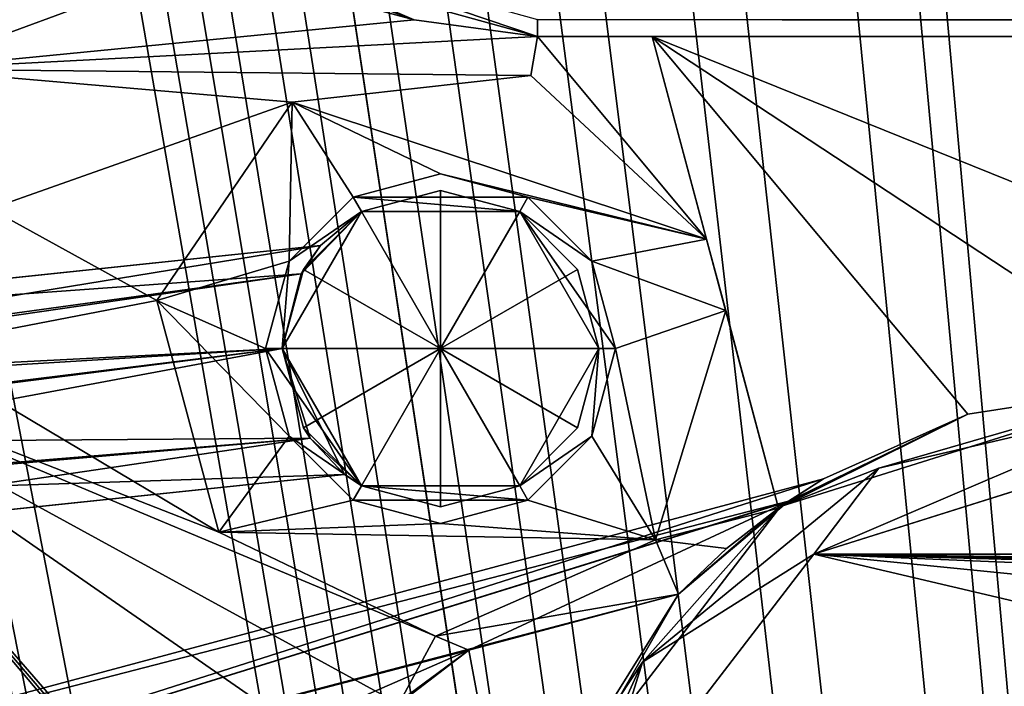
# Model space of a CAD drawing. Header units: inches. Extents: x -12.5 to 12.5, y -27.4 to 0.
# Tile 21 of 136: x -6.888 to -5.819, y -17.567 to -16.843. Entities that reach past the tile are written whole.
import ezdxf

# ---------------------------------------------------------------- set-up
doc = ezdxf.new("R2010")
doc.units = ezdxf.units.IN
doc.header["$LTSCALE"] = 52.148148
doc.header["$MEASUREMENT"] = 0
for name, color, linetype in [('1', 7, 'CONTINUOUS'), ('106', 7, 'CONTINUOUS'), ('109', 7, 'CONTINUOUS'), ('1164', 7, 'CONTINUOUS'), ('1165', 7, 'CONTINUOUS'), ('1175', 7, 'CONTINUOUS'), ('120', 7, 'CONTINUOUS'), ('123', 7, 'CONTINUOUS'), ('124', 7, 'CONTINUOUS'), ('128', 7, 'CONTINUOUS'), ('129', 7, 'CONTINUOUS'), ('19', 7, 'CONTINUOUS'), ('2', 7, 'CONTINUOUS'), ('223', 7, 'CONTINUOUS'), ('225', 7, 'CONTINUOUS'), ('236', 7, 'CONTINUOUS'), ('251', 7, 'CONTINUOUS'), ('255', 7, 'CONTINUOUS'), ('274', 7, 'CONTINUOUS'), ('275', 7, 'CONTINUOUS'), ('276', 7, 'CONTINUOUS'), ('277', 7, 'CONTINUOUS'), ('278', 7, 'CONTINUOUS'), ('279', 7, 'CONTINUOUS'), ('280', 7, 'CONTINUOUS'), ('281', 7, 'CONTINUOUS'), ('282', 7, 'CONTINUOUS'), ('283', 7, 'CONTINUOUS'), ('284', 7, 'CONTINUOUS'), ('285', 7, 'CONTINUOUS'), ('286', 7, 'CONTINUOUS'), ('6', 7, 'CONTINUOUS'), ('71', 7, 'CONTINUOUS'), ('84', 7, 'CONTINUOUS'), ('88', 7, 'CONTINUOUS'), ('9', 7, 'CONTINUOUS'), ('92', 7, 'CONTINUOUS')]:
    doc.layers.add(name, color=color, linetype=linetype)

msp = doc.modelspace()

# ---------------------------------------------------------------- linework, layer by layer
at = {"layer": '1', "linetype": 'Continuous'}
for points in [[(-4.9442, -27.303), (-10.025, -1.988), (-12.2412, -0.07), (-4.9442, -27.303)], [(-9.9625, -2.0963), (-10.025, -1.988), (-4.9442, -27.303), (-9.9625, -2.0963)], [(-9.8375, -2.0963), (-9.9625, -2.0963), (-4.9442, -27.303), (-9.8375, -2.0963)], [(-9.2875, -2.209), (-9.8375, -2.0963), (-4.9442, -27.303), (-9.2875, -2.209)], [(-9.1703, -2.4918), (-9.2875, -2.209), (-4.9442, -27.303), (-9.1703, -2.4918)], [(-8.8655, -3.784), (-9.1703, -2.4918), (-4.9442, -27.303), (-8.8655, -3.784)], [(-8.7483, -4.0668), (-8.8655, -3.784), (-4.9442, -27.303), (-8.7483, -4.0668)], [(-8.4435, -5.359), (-8.7483, -4.0668), (-4.9442, -27.303), (-8.4435, -5.359)], [(-8.3263, -5.6418), (-8.4435, -5.359), (-4.9442, -27.303), (-8.3263, -5.6418)], [(-8.0215, -6.934), (-8.3263, -5.6418), (-4.9442, -27.303), (-8.0215, -6.934)], [(-7.9043, -7.2168), (-8.0215, -6.934), (-4.9442, -27.303), (-7.9043, -7.2168)], [(-7.5995, -8.509), (-7.9043, -7.2168), (-4.9442, -27.303), (-7.5995, -8.509)], [(-7.4823, -8.7918), (-7.5995, -8.509), (-4.9442, -27.303), (-7.4823, -8.7918)], [(-7.1775, -10.084), (-7.4823, -8.7918), (-4.9442, -27.303), (-7.1775, -10.084)], [(-7.0603, -10.3668), (-7.1775, -10.084), (-4.9442, -27.303), (-7.0603, -10.3668)], [(-6.7555, -11.659), (-7.0603, -10.3668), (-4.9442, -27.303), (-6.7555, -11.659)], [(-6.6383, -11.9418), (-6.7555, -11.659), (-4.9442, -27.303), (-6.6383, -11.9418)], [(-6.3335, -13.234), (-6.6383, -11.9418), (-4.9442, -27.303), (-6.3335, -13.234)], [(-6.2163, -13.5168), (-6.3335, -13.234), (-4.9442, -27.303), (-6.2163, -13.5168)], [(-6.0625, -14.809), (-6.2163, -13.5168), (-4.9442, -27.303), (-6.0625, -14.809)], [(-5.9453, -15.0918), (-6.0625, -14.809), (-4.9442, -27.303), (-5.9453, -15.0918)], [(-5.6625, -15.209), (-5.9453, -15.0918), (-4.9442, -27.303), (-5.6625, -15.209)]]:
    msp.add_3dface(points, dxfattribs=at)
at = {"layer": '106', "color": 9, "linetype": 'Continuous', "true_color": 0xbfc4ba}
for points in [[(-11.9432, -1.1333, -3.07), (-5.1445, -26.5063, -3.07), (-12.1412, -1.1863, -3.07), (-11.9432, -1.1333, -3.07)], [(-12.1412, -1.1863, -3.07), (-5.1445, -26.5063, -3.07), (-5.3425, -26.5593, -3.07), (-12.1412, -1.1863, -3.07)]]:
    msp.add_3dface(points, dxfattribs=at)
at = {"layer": '109', "linetype": 'Continuous'}
for points in [[(-11.9432, -1.1333, -3.3), (-5.1445, -26.5063, -3.3), (-11.9432, -1.1333, -3.07), (-11.9432, -1.1333, -3.3)], [(-5.1445, -26.5063, -3.3), (-5.1445, -26.5063, -3.07), (-11.9432, -1.1333, -3.07), (-5.1445, -26.5063, -3.3)]]:
    msp.add_3dface(points, dxfattribs=at)
at = {"layer": '1164', "linetype": 'Continuous'}
for points in [[(6.3257, -16.861, -0.438), (-6.3257, -16.861, -0.438), (-6.3257, -16.8425, -0.3935), (6.3257, -16.861, -0.438)], [(6.3257, -16.861, -0.438), (-6.3257, -16.8425, -0.3935), (6.3257, -16.8425, -0.3935), (6.3257, -16.861, -0.438)]]:
    msp.add_3dface(points, dxfattribs=at)
at = {"layer": '1165', "linetype": 'Continuous'}
msp.add_3dface([(-6.3257, -16.861, -0.438), (-6.63, -16.7577, -0.438), (-6.3257, -16.8425, -0.3935), (-6.3257, -16.861, -0.438)], dxfattribs=at)
at = {"layer": '1175', "linetype": 'Continuous'}
for points in [[(-6.0616, -17.3716, -0.438), (-5.6314, -17.236, -0.438), (-5.955, -17.3299, -0.3935), (-6.0616, -17.3716, -0.438)], [(-5.6314, -17.236, -0.438), (-5.6314, -17.2545, -0.3935), (-5.955, -17.3299, -0.3935), (-5.6314, -17.236, -0.438)], [(-5.6314, -17.299, -0.375), (-6.0254, -17.4232, -0.375), (-5.6314, -17.2545, -0.3935), (-5.6314, -17.299, -0.375)], [(-5.6314, -17.2545, -0.3935), (-6.0254, -17.4232, -0.375), (-5.955, -17.3299, -0.3935), (-5.6314, -17.2545, -0.3935)], [(-5.955, -17.3299, -0.3935), (-6.0254, -17.4232, -0.375), (-6.2118, -17.5407, -0.3935), (-5.955, -17.3299, -0.3935)], [(-6.0616, -17.3716, -0.438), (-5.955, -17.3299, -0.3935), (-6.2118, -17.5407, -0.3935), (-6.0616, -17.3716, -0.438)], [(-6.3362, -17.7295, -0.438), (-6.0616, -17.3716, -0.438), (-6.2118, -17.5407, -0.3935), (-6.3362, -17.7295, -0.438)], [(-6.0254, -17.4232, -0.375), (-6.277, -17.7511, -0.375), (-6.2118, -17.5407, -0.3935), (-6.0254, -17.4232, -0.375)], [(-6.2118, -17.5407, -0.3935), (-6.277, -17.7511, -0.375), (-6.3489, -17.8433, -0.3935), (-6.2118, -17.5407, -0.3935)], [(-6.3362, -17.7295, -0.438), (-6.2118, -17.5407, -0.3935), (-6.3489, -17.8433, -0.3935), (-6.3362, -17.7295, -0.438)]]:
    msp.add_3dface(points, dxfattribs=at)
at = {"layer": '120', "linetype": 'Continuous'}
for points in [[(-5.3425, -26.5593, -3.3), (-12.1412, -1.1863, -3.3), (-5.3425, -26.5593, -3.07), (-5.3425, -26.5593, -3.3)], [(-12.1412, -1.1863, -3.3), (-12.1412, -1.1863, -3.07), (-5.3425, -26.5593, -3.07), (-12.1412, -1.1863, -3.3)]]:
    msp.add_3dface(points, dxfattribs=at)
at = {"layer": '123', "linetype": 'Continuous'}
for points in [[(-5.4393, -27.2804, -2.782), (-12.1072, 0, -2.782), (-12.5, -0.9296, -2.782), (-5.4393, -27.2804, -2.782)], [(-5.3186, -27.373, -2.782), (-4.7726, -27.373, -2.782), (-12.1072, 0, -2.782), (-5.3186, -27.373, -2.782)], [(-5.3186, -27.373, -2.782), (-12.1072, 0, -2.782), (-5.3947, -27.3472, -2.782), (-5.3186, -27.373, -2.782)], [(-12.1072, 0, -2.782), (-5.4393, -27.2804, -2.782), (-5.3947, -27.3472, -2.782), (-12.1072, 0, -2.782)]]:
    msp.add_3dface(points, dxfattribs=at)
at = {"layer": '124', "linetype": 'Continuous'}
for points in [[(-12.26, 0, -2.482), (-4.9254, -27.373, -2.482), (-11.7724, -1.8198, -2.3915), (-12.26, 0, -2.482)], [(-4.9442, -27.303), (-12.2412, -0.07), (-4.9442, -27.303, -0.25), (-4.9442, -27.303)], [(-12.2412, -0.07), (-7.5509, -17.5748, -0.3911), (-6.7486, -20.5687, -0.3911), (-12.2412, -0.07)], [(-6.7068, -20.7247, -0.3911), (-12.2412, -0.07), (-6.7486, -20.5687, -0.3911), (-6.7068, -20.7247, -0.3911)], [(-12.2412, -0.07), (-6.7068, -20.7247, -0.3911), (-5.9046, -23.7186, -0.3911), (-12.2412, -0.07)], [(-5.8628, -23.8745, -0.3911), (-12.2412, -0.07), (-5.9046, -23.7186, -0.3911), (-5.8628, -23.8745, -0.3911)], [(-12.2412, -0.07), (-5.8628, -23.8745, -0.3911), (-5.0606, -26.8684, -0.3911), (-12.2412, -0.07)], [(-5.0188, -27.0244, -0.3911), (-12.2412, -0.07), (-5.0606, -26.8684, -0.3911), (-5.0188, -27.0244, -0.3911)], [(-12.2412, -0.07), (-5.0188, -27.0244, -0.3911), (-4.9777, -27.178, -0.25), (-12.2412, -0.07)], [(-4.9442, -27.303, -0.25), (-12.2412, -0.07), (-4.9777, -27.178, -0.25), (-4.9442, -27.303, -0.25)], [(-11.7724, -1.8198, -2.3915), (-4.9254, -27.373, -2.482), (-11.7579, -1.8739, -2.3915), (-11.7724, -1.8198, -2.3915)], [(-11.7579, -1.8739, -2.3915), (-4.9254, -27.373, -2.482), (-10.1206, -7.9843, -2.3915), (-11.7579, -1.8739, -2.3915)], [(-10.1206, -7.9843, -2.3915), (-4.9254, -27.373, -2.482), (-10.1061, -8.0384, -2.3915), (-10.1206, -7.9843, -2.3915)], [(-10.1061, -8.0384, -2.3915), (-4.9254, -27.373, -2.482), (-8.4688, -14.1489, -2.3915), (-10.1061, -8.0384, -2.3915)], [(-8.4688, -14.1489, -2.3915), (-4.9254, -27.373, -2.482), (-8.4543, -14.203, -2.3915), (-8.4688, -14.1489, -2.3915)], [(-8.4543, -14.203, -2.3915), (-4.9254, -27.373, -2.482), (-8.4471, -14.23, -2.343), (-8.4543, -14.203, -2.3915)], [(-8.4471, -14.23, -2.343), (-4.9254, -27.373, -2.482), (-6.817, -20.3134, -2.3915), (-8.4471, -14.23, -2.343)], [(-8.2856, -14.8328, -2.225), (-8.4471, -14.23, -2.343), (-6.817, -20.3134, -2.3915), (-8.2856, -14.8328, -2.225)], [(-7.7679, -16.7646, -2.225), (-8.2856, -14.8328, -2.225), (-6.817, -20.3134, -2.3915), (-7.7679, -16.7646, -2.225)], [(-7.7222, -16.9354, -2.1518), (-7.7679, -16.7646, -2.225), (-6.817, -20.3134, -2.3915), (-7.7222, -16.9354, -2.1518)], [(-7.4416, -17.9826, -2.225), (-7.7222, -16.9354, -2.1518), (-6.817, -20.3134, -2.3915), (-7.4416, -17.9826, -2.225)]]:
    msp.add_3dface(points, dxfattribs=at)
at = {"layer": '128', "color": 253, "linetype": 'Continuous', "true_color": 0xaab2c4}
for points in [[(-4.7726, -27.373, -2.782), (-4.7726, -27.373, -2.482), (-12.1072, 0, -2.482), (-4.7726, -27.373, -2.782)], [(-4.7726, -27.373, -2.782), (-12.1072, 0, -2.482), (-12.1072, 0, -2.782), (-4.7726, -27.373, -2.782)]]:
    msp.add_3dface(points, dxfattribs=at)
at = {"layer": '129', "linetype": 'Continuous'}
for points in [[(-4.9254, -27.373, -2.482), (-12.26, 0, -2.482), (-12.1072, 0, -2.482), (-4.9254, -27.373, -2.482)], [(-4.7726, -27.373, -2.482), (-4.9254, -27.373, -2.482), (-12.1072, 0, -2.482), (-4.7726, -27.373, -2.482)]]:
    msp.add_3dface(points, dxfattribs=at)
at = {"layer": '19', "linetype": 'Continuous'}
for points in [[(-6.201, -16.861, -3.3), (-6.3257, -16.861, -3.3), (-6.201, -16.861, -2.9), (-6.201, -16.861, -3.3)], [(-6.3257, -16.861, -3.3), (-6.3257, -16.861, -0.438), (-6.201, -16.861, -2.9), (-6.3257, -16.861, -3.3)], [(-6.201, -16.861, -2.9), (-6.3257, -16.861, -0.438), (6.3257, -16.861, -0.438), (-6.201, -16.861, -2.9)], [(-5.3728, -16.861, -2.9), (-6.201, -16.861, -2.9), (6.3257, -16.861, -0.438), (-5.3728, -16.861, -2.9)]]:
    msp.add_3dface(points, dxfattribs=at)
at = {"layer": '2', "linetype": 'Continuous'}
for points in [[(-12.1412, -1.1863, -3.3), (-5.3425, -26.5593, -3.3), (-12.5, -0.9296, -3.3), (-12.1412, -1.1863, -3.3)], [(-12.5, -0.9296, -3.3), (-5.3425, -26.5593, -3.3), (-5.4393, -27.2804, -3.3), (-12.5, -0.9296, -3.3)], [(-5.1445, -26.5063, -3.3), (-11.9432, -1.1333, -3.3), (-5.581, -23.348, -3.3), (-5.1445, -26.5063, -3.3)], [(-11.9432, -1.1333, -3.3), (-7.27, -17.048, -3.3), (-6.426, -20.198, -3.3), (-11.9432, -1.1333, -3.3)], [(-11.9432, -1.1333, -3.3), (-6.426, -20.198, -3.3), (-5.581, -23.348, -3.3), (-11.9432, -1.1333, -3.3)], [(-8.114, -13.898, -3.3), (-6.7503, -16.7042, -3.3), (-7.0075, -16.8964, -3.3), (-8.114, -13.898, -3.3)], [(-6.7503, -16.7042, -3.3), (-6.6921, -16.7801, -3.3), (-7.0075, -16.8964, -3.3), (-6.7503, -16.7042, -3.3)], [(-6.6921, -16.7801, -3.3), (-6.4598, -16.8427, -3.3), (-7.0075, -16.8964, -3.3), (-6.6921, -16.7801, -3.3)], [(-6.5972, -16.7926, -3.3), (-6.4598, -16.8427, -3.3), (-6.6921, -16.7801, -3.3), (-6.5972, -16.7926, -3.3)], [(-6.5841, -16.789, -3.3), (-6.4598, -16.8427, -3.3), (-6.5972, -16.7926, -3.3), (-6.5841, -16.789, -3.3)], [(-6.4598, -16.8427, -3.3), (-6.3257, -16.861, -3.3), (-7.0075, -16.8964, -3.3), (-6.4598, -16.8427, -3.3)], [(-6.3257, -16.861, -3.3), (-6.333, -16.9033, -3.3), (-7.0075, -16.8964, -3.3), (-6.3257, -16.861, -3.3)], [(-6.1421, -17.0809, -3.3), (-6.333, -16.9033, -3.3), (-6.3257, -16.861, -3.3), (-6.1421, -17.0809, -3.3)], [(-6.201, -16.861, -3.3), (-6.1421, -17.0809, -3.3), (-6.3257, -16.861, -3.3), (-6.201, -16.861, -3.3)], [(-6.333, -16.9033, -3.3), (-6.5921, -16.9322, -3.3), (-7.0075, -16.8964, -3.3), (-6.333, -16.9033, -3.3)], [(-6.5921, -16.9322, -3.3), (-6.92, -17.048, -3.3), (-7.0075, -16.8964, -3.3), (-6.5921, -16.9322, -3.3)], [(-6.5921, -16.9322, -3.3), (-6.7391, -17.1476, -3.3), (-6.92, -17.048, -3.3), (-6.5921, -16.9322, -3.3)], [(-7.27, -17.048, -3.3), (-7.1825, -17.1996, -3.3), (-6.1635, -20.0464, -3.3), (-7.27, -17.048, -3.3)], [(-6.426, -20.198, -3.3), (-7.27, -17.048, -3.3), (-6.3385, -20.0464, -3.3), (-6.426, -20.198, -3.3)], [(-6.3385, -20.0464, -3.3), (-7.27, -17.048, -3.3), (-6.1635, -20.0464, -3.3), (-6.3385, -20.0464, -3.3)], [(-6.92, -17.048, -3.3), (-6.7391, -17.1476, -3.3), (-7.0075, -17.1996, -3.3), (-6.92, -17.048, -3.3)], [(-6.7391, -17.1476, -3.3), (-6.6716, -17.3994, -3.3), (-7.0075, -17.1996, -3.3), (-6.7391, -17.1476, -3.3)], [(-6.1212, -17.1587, -3.3), (-6.0638, -17.3732, -3.3), (-6.1977, -17.4079, -3.3), (-6.1212, -17.1587, -3.3)], [(-6.3606, -18.1613, -3.3), (-6.3559, -18.1801, -3.3), (-7.1825, -17.1996, -3.3), (-6.3606, -18.1613, -3.3)], [(-7.1825, -17.1996, -3.3), (-6.3559, -18.1801, -3.3), (-6.1635, -20.0464, -3.3), (-7.1825, -17.1996, -3.3)], [(-6.3649, -18.1425, -3.3), (-6.3606, -18.1613, -3.3), (-7.1825, -17.1996, -3.3), (-6.3649, -18.1425, -3.3)], [(-6.4886, -17.6807, -3.3), (-6.3649, -18.1425, -3.3), (-7.1825, -17.1996, -3.3), (-6.4886, -17.6807, -3.3)], [(-6.4762, -17.5859, -3.3), (-6.4886, -17.6807, -3.3), (-7.1825, -17.1996, -3.3), (-6.4762, -17.5859, -3.3)], [(-6.4366, -17.5124, -3.3), (-6.4762, -17.5859, -3.3), (-7.1825, -17.1996, -3.3), (-6.4366, -17.5124, -3.3)], [(-6.6716, -17.3994, -3.3), (-6.4366, -17.5124, -3.3), (-7.1825, -17.1996, -3.3), (-6.6716, -17.3994, -3.3)], [(-7.0075, -17.1996, -3.3), (-6.6716, -17.3994, -3.3), (-7.1825, -17.1996, -3.3), (-7.0075, -17.1996, -3.3)], [(-6.0638, -17.3732, -3.3), (-6.1204, -17.4173, -3.3), (-6.1977, -17.4079, -3.3), (-6.0638, -17.3732, -3.3)], [(-6.1977, -17.4079, -3.3), (-6.1725, -17.4666, -3.3), (-6.4366, -17.5124, -3.3), (-6.1977, -17.4079, -3.3)], [(-6.1204, -17.4173, -3.3), (-6.1725, -17.4666, -3.3), (-6.1977, -17.4079, -3.3), (-6.1204, -17.4173, -3.3)], [(-6.1725, -17.4666, -3.3), (-6.4003, -17.5276, -3.3), (-6.4366, -17.5124, -3.3), (-6.1725, -17.4666, -3.3)], [(-6.4003, -17.5276, -3.3), (-6.4762, -17.5859, -3.3), (-6.4366, -17.5124, -3.3), (-6.4003, -17.5276, -3.3)]]:
    msp.add_3dface(points, dxfattribs=at)
at = {"layer": '223', "linetype": 'Continuous'}
for points in [[(-6.8041, -16.5063, -2.225), (-7.7679, -16.7646, -2.225), (-7.7222, -16.9354, -2.1518), (-6.8041, -16.5063, -2.225)], [(-6.8018, -16.5135, -2.2249), (-6.8041, -16.5063, -2.225), (-7.7222, -16.9354, -2.1518), (-6.8018, -16.5135, -2.2249)], [(-6.7995, -16.5207, -2.2245), (-6.8018, -16.5135, -2.2249), (-7.7222, -16.9354, -2.1518), (-6.7995, -16.5207, -2.2245)], [(-6.7995, -16.5207, -2.2245), (-7.7222, -16.9354, -2.1518), (-6.7717, -16.6242, -2.1931), (-6.7995, -16.5207, -2.2245)], [(-7.7222, -16.9354, -1.7982), (-7.7679, -16.7646, -1.725), (-6.7717, -16.6242, -1.7569), (-7.7222, -16.9354, -1.7982)], [(-6.7717, -16.6242, -2.1931), (-7.7222, -16.9354, -2.1518), (-6.7503, -16.7042, -2.1181), (-6.7717, -16.6242, -2.1931)], [(-6.7503, -16.7042, -1.8319), (-7.7222, -16.9354, -1.7982), (-6.7717, -16.6242, -1.7569), (-6.7503, -16.7042, -1.8319)], [(-7.7222, -16.9354, -2.1518), (-7.7032, -17.0061, -1.975), (-6.7503, -16.7042, -2.1181), (-7.7222, -16.9354, -2.1518)], [(-6.7306, -16.7455, -1.975), (-7.7222, -16.9354, -1.7982), (-6.7503, -16.7042, -1.8319), (-6.7306, -16.7455, -1.975)], [(-6.7503, -16.7042, -2.1181), (-7.7032, -17.0061, -1.975), (-6.7306, -16.7455, -1.975), (-6.7503, -16.7042, -2.1181)], [(-7.7032, -17.0061, -1.975), (-7.7222, -16.9354, -1.7982), (-6.7306, -16.7455, -1.975), (-7.7032, -17.0061, -1.975)]]:
    msp.add_3dface(points, dxfattribs=at)
at = {"layer": '225', "linetype": 'Continuous'}
for points in [[(-6.0152, -17.3416, -1.9763), (-6.053, -17.3657, -1.8941), (-7.5063, -17.7412, -1.975), (-6.0152, -17.3416, -1.9763)], [(-6.0152, -17.3416, -1.9763), (-7.5063, -17.7412, -1.975), (-7.4873, -17.8119, -2.1518), (-6.0152, -17.3416, -1.9763)], [(-6.0541, -17.3664, -2.0572), (-6.0152, -17.3416, -1.9763), (-7.4873, -17.8119, -2.1518), (-6.0541, -17.3664, -2.0572)], [(-6.053, -17.3657, -1.8941), (-7.4873, -17.8119, -1.7982), (-7.5063, -17.7412, -1.975), (-6.053, -17.3657, -1.8941)], [(-6.053, -17.3657, -1.8941), (-6.1725, -17.4666, -1.7917), (-7.4873, -17.8119, -1.7982), (-6.053, -17.3657, -1.8941)], [(-6.0541, -17.3664, -2.0572), (-7.4873, -17.8119, -2.1518), (-6.4003, -17.5276, -2.1583), (-6.0541, -17.3664, -2.0572)], [(-6.1725, -17.4666, -2.1583), (-6.0541, -17.3664, -2.0572), (-6.4003, -17.5276, -2.1583), (-6.1725, -17.4666, -2.1583)], [(-7.4873, -17.8119, -1.7982), (-6.1725, -17.4666, -1.7917), (-6.4003, -17.5276, -1.7917), (-7.4873, -17.8119, -1.7982)], [(-6.4737, -17.5818, -1.7657), (-7.4873, -17.8119, -1.7982), (-6.4003, -17.5276, -1.7917), (-6.4737, -17.5818, -1.7657)], [(-7.4873, -17.8119, -2.1518), (-7.4416, -17.9826, -2.225), (-6.4003, -17.5276, -2.1583), (-7.4873, -17.8119, -2.1518)], [(-6.4003, -17.5276, -2.1583), (-7.4416, -17.9826, -2.225), (-6.4737, -17.5818, -2.1843), (-6.4003, -17.5276, -2.1583)]]:
    msp.add_3dface(points, dxfattribs=at)
at = {"layer": '236', "linetype": 'Continuous'}
for points in [[(-6.1725, -17.4666, -1.7), (-6.3528, -17.7806, -1.7), (-6.4003, -17.5276, -1.7), (-6.1725, -17.4666, -1.7)], [(-6.4003, -17.5276, -1.7), (-6.3528, -17.7806, -1.7), (-6.4762, -17.5859, -1.7), (-6.4003, -17.5276, -1.7)]]:
    msp.add_3dface(points, dxfattribs=at)
at = {"layer": '251', "linetype": 'Continuous'}
for points in [[(-6.4003, -17.5276, -3.3), (-6.1725, -17.4666, -3.3), (-6.1725, -17.4666, -2.1583), (-6.4003, -17.5276, -3.3)], [(-6.4003, -17.5276, -3.3), (-6.1725, -17.4666, -2.1583), (-6.4003, -17.5276, -2.1583), (-6.4003, -17.5276, -3.3)], [(-6.1725, -17.4666, -1.7917), (-6.1725, -17.4666, -1.7), (-6.4003, -17.5276, -1.7917), (-6.1725, -17.4666, -1.7917)], [(-6.4003, -17.5276, -1.7917), (-6.1725, -17.4666, -1.7), (-6.4003, -17.5276, -1.7), (-6.4003, -17.5276, -1.7917)]]:
    msp.add_3dface(points, dxfattribs=at)
at = {"layer": '255', "linetype": 'Continuous'}
for points in [[(-6.4762, -17.5859, -3.3), (-6.4003, -17.5276, -3.3), (-6.4737, -17.5818, -2.1843), (-6.4762, -17.5859, -3.3)], [(-6.4737, -17.5818, -1.7657), (-6.4003, -17.5276, -1.7917), (-6.4762, -17.5859, -1.7), (-6.4737, -17.5818, -1.7657)], [(-6.4003, -17.5276, -1.7917), (-6.4003, -17.5276, -1.7), (-6.4762, -17.5859, -1.7), (-6.4003, -17.5276, -1.7917)], [(-6.4003, -17.5276, -3.3), (-6.4003, -17.5276, -2.1583), (-6.4737, -17.5818, -2.1843), (-6.4003, -17.5276, -3.3)]]:
    msp.add_3dface(points, dxfattribs=at)
at = {"layer": '274', "linetype": 'Continuous'}
for points in [[(-6.6029, -17.2, -1.237), (-6.431, -17.2, -1.1337), (-6.5799, -17.2859, -1.237), (-6.6029, -17.2, -1.237)], [(-6.5799, -17.2859, -1.237), (-6.431, -17.2, -1.1337), (-6.5169, -17.3489, -1.237), (-6.5799, -17.2859, -1.237)], [(-6.5169, -17.3489, -1.237), (-6.431, -17.2, -1.1337), (-6.431, -17.3719, -1.237), (-6.5169, -17.3489, -1.237)], [(-6.431, -17.3719, -1.237), (-6.431, -17.2, -1.1337), (-6.345, -17.3489, -1.237), (-6.431, -17.3719, -1.237)], [(-6.345, -17.3489, -1.237), (-6.431, -17.2, -1.1337), (-6.2821, -17.2859, -1.237), (-6.345, -17.3489, -1.237)], [(-6.2821, -17.2859, -1.237), (-6.431, -17.2, -1.1337), (-6.2591, -17.2, -1.237), (-6.2821, -17.2859, -1.237)]]:
    msp.add_3dface(points, dxfattribs=at)
at = {"layer": '275', "linetype": 'Continuous'}
for points in [[(-6.6029, -17.2, -1.237), (-6.5799, -17.2859, -1.237), (-6.6029, -17.2, -1.2933), (-6.6029, -17.2, -1.237)], [(-6.6029, -17.2, -1.2933), (-6.5799, -17.2859, -1.237), (-6.5727, -17.2973, -1.3226), (-6.6029, -17.2, -1.2933)], [(-6.6029, -17.2, -3.13), (-6.6029, -17.2, -2.0407), (-6.5727, -17.2974, -2.0113), (-6.6029, -17.2, -3.13)], [(-6.5169, -17.3489, -3.13), (-6.6029, -17.2, -3.13), (-6.5353, -17.3366, -1.917), (-6.5169, -17.3489, -3.13)], [(-6.5353, -17.3366, -1.917), (-6.6029, -17.2, -3.13), (-6.5727, -17.2974, -2.0113), (-6.5353, -17.3366, -1.917)], [(-6.2821, -17.2859, -1.237), (-6.2591, -17.2, -1.237), (-6.345, -17.3489, -3.13), (-6.2821, -17.2859, -1.237)], [(-6.345, -17.3489, -3.13), (-6.2591, -17.2, -1.237), (-6.2591, -17.2, -3.13), (-6.345, -17.3489, -3.13)], [(-6.5799, -17.2859, -1.237), (-6.5169, -17.3489, -1.237), (-6.5727, -17.2973, -1.3226), (-6.5799, -17.2859, -1.237)], [(-6.345, -17.3489, -1.237), (-6.2821, -17.2859, -1.237), (-6.345, -17.3489, -3.13), (-6.345, -17.3489, -1.237)], [(-6.5727, -17.2973, -1.3226), (-6.5169, -17.3489, -1.237), (-6.5353, -17.3366, -1.417), (-6.5727, -17.2973, -1.3226)], [(-6.5169, -17.3489, -1.237), (-6.5169, -17.3489, -3.13), (-6.5353, -17.3366, -1.917), (-6.5169, -17.3489, -1.237)], [(-6.5353, -17.3366, -1.417), (-6.5169, -17.3489, -1.237), (-6.5353, -17.3366, -1.917), (-6.5353, -17.3366, -1.417)], [(-6.5169, -17.3489, -1.237), (-6.431, -17.3719, -1.237), (-6.5169, -17.3489, -3.13), (-6.5169, -17.3489, -1.237)], [(-6.431, -17.3719, -1.237), (-6.345, -17.3489, -1.237), (-6.5169, -17.3489, -3.13), (-6.431, -17.3719, -1.237)], [(-6.5169, -17.3489, -3.13), (-6.345, -17.3489, -1.237), (-6.345, -17.3489, -3.13), (-6.5169, -17.3489, -3.13)]]:
    msp.add_3dface(points, dxfattribs=at)
at = {"layer": '276', "linetype": 'Continuous'}
for points in [[(-6.431, -17.01, -3.13), (-6.336, -17.0355, -3.13), (-6.526, -17.0355, -3.13), (-6.431, -17.01, -3.13)], [(-6.5955, -17.105, -3.13), (-6.526, -17.0355, -3.13), (-6.5169, -17.0511, -3.13), (-6.5955, -17.105, -3.13)], [(-6.526, -17.0355, -3.13), (-6.336, -17.0355, -3.13), (-6.345, -17.0511, -3.13), (-6.526, -17.0355, -3.13)], [(-6.5169, -17.0511, -3.13), (-6.526, -17.0355, -3.13), (-6.345, -17.0511, -3.13), (-6.5169, -17.0511, -3.13)], [(-6.336, -17.0355, -3.13), (-6.2665, -17.105, -3.13), (-6.345, -17.0511, -3.13), (-6.336, -17.0355, -3.13)], [(-6.6029, -17.2, -3.13), (-6.5955, -17.105, -3.13), (-6.5169, -17.0511, -3.13), (-6.6029, -17.2, -3.13)], [(-6.241, -17.2, -3.13), (-6.2591, -17.2, -3.13), (-6.345, -17.0511, -3.13), (-6.241, -17.2, -3.13)], [(-6.2665, -17.105, -3.13), (-6.241, -17.2, -3.13), (-6.345, -17.0511, -3.13), (-6.2665, -17.105, -3.13)], [(-6.5955, -17.105, -3.13), (-6.6029, -17.2, -3.13), (-6.621, -17.2, -3.13), (-6.5955, -17.105, -3.13)], [(-6.6029, -17.2, -3.13), (-6.5169, -17.3489, -3.13), (-6.621, -17.2, -3.13), (-6.6029, -17.2, -3.13)], [(-6.621, -17.2, -3.13), (-6.5169, -17.3489, -3.13), (-6.5955, -17.295, -3.13), (-6.621, -17.2, -3.13)], [(-6.345, -17.3489, -3.13), (-6.2591, -17.2, -3.13), (-6.2665, -17.295, -3.13), (-6.345, -17.3489, -3.13)], [(-6.2591, -17.2, -3.13), (-6.241, -17.2, -3.13), (-6.2665, -17.295, -3.13), (-6.2591, -17.2, -3.13)], [(-6.5955, -17.295, -3.13), (-6.5169, -17.3489, -3.13), (-6.526, -17.3645, -3.13), (-6.5955, -17.295, -3.13)], [(-6.336, -17.3645, -3.13), (-6.345, -17.3489, -3.13), (-6.2665, -17.295, -3.13), (-6.336, -17.3645, -3.13)], [(-6.526, -17.3645, -3.13), (-6.5169, -17.3489, -3.13), (-6.336, -17.3645, -3.13), (-6.526, -17.3645, -3.13)], [(-6.5169, -17.3489, -3.13), (-6.345, -17.3489, -3.13), (-6.336, -17.3645, -3.13), (-6.5169, -17.3489, -3.13)], [(-6.431, -17.39, -3.13), (-6.526, -17.3645, -3.13), (-6.336, -17.3645, -3.13), (-6.431, -17.39, -3.13)]]:
    msp.add_3dface(points, dxfattribs=at)
at = {"layer": '277', "linetype": 'Continuous'}
for points in [[(-6.621, -17.2, -3.13), (-6.5955, -17.295, -3.13), (-6.621, -17.2, -3.23), (-6.621, -17.2, -3.13)], [(-6.621, -17.2, -3.23), (-6.5955, -17.295, -3.13), (-6.5955, -17.295, -3.23), (-6.621, -17.2, -3.23)], [(-6.2665, -17.295, -3.13), (-6.241, -17.2, -3.13), (-6.2665, -17.295, -3.23), (-6.2665, -17.295, -3.13)], [(-6.2665, -17.295, -3.23), (-6.241, -17.2, -3.13), (-6.241, -17.2, -3.23), (-6.2665, -17.295, -3.23)], [(-6.5955, -17.295, -3.13), (-6.526, -17.3645, -3.13), (-6.5955, -17.295, -3.23), (-6.5955, -17.295, -3.13)], [(-6.5955, -17.295, -3.23), (-6.526, -17.3645, -3.13), (-6.526, -17.3645, -3.23), (-6.5955, -17.295, -3.23)], [(-6.336, -17.3645, -3.13), (-6.2665, -17.295, -3.13), (-6.336, -17.3645, -3.23), (-6.336, -17.3645, -3.13)], [(-6.336, -17.3645, -3.23), (-6.2665, -17.295, -3.13), (-6.2665, -17.295, -3.23), (-6.336, -17.3645, -3.23)], [(-6.526, -17.3645, -3.13), (-6.431, -17.39, -3.13), (-6.526, -17.3645, -3.23), (-6.526, -17.3645, -3.13)], [(-6.526, -17.3645, -3.23), (-6.431, -17.39, -3.13), (-6.431, -17.39, -3.23), (-6.526, -17.3645, -3.23)], [(-6.431, -17.39, -3.13), (-6.336, -17.3645, -3.13), (-6.431, -17.39, -3.23), (-6.431, -17.39, -3.13)], [(-6.431, -17.39, -3.23), (-6.336, -17.3645, -3.13), (-6.336, -17.3645, -3.23), (-6.431, -17.39, -3.23)]]:
    msp.add_3dface(points, dxfattribs=at)
at = {"layer": '278', "linetype": 'Continuous'}
for points in [[(-6.333, -16.9033, -3.23), (-6.1421, -17.0809, -3.23), (-6.5921, -16.9322, -3.23), (-6.333, -16.9033, -3.23)], [(-6.5921, -16.9322, -3.23), (-6.5955, -17.105, -3.23), (-6.7391, -17.1476, -3.23), (-6.5921, -16.9322, -3.23)], [(-6.526, -17.0355, -3.23), (-6.5955, -17.105, -3.23), (-6.5921, -16.9322, -3.23), (-6.526, -17.0355, -3.23)], [(-6.1421, -17.0809, -3.23), (-6.431, -17.01, -3.23), (-6.5921, -16.9322, -3.23), (-6.1421, -17.0809, -3.23)], [(-6.431, -17.01, -3.23), (-6.526, -17.0355, -3.23), (-6.5921, -16.9322, -3.23), (-6.431, -17.01, -3.23)], [(-6.431, -17.01, -3.23), (-6.1421, -17.0809, -3.23), (-6.336, -17.0355, -3.23), (-6.431, -17.01, -3.23)], [(-6.336, -17.0355, -3.23), (-6.1421, -17.0809, -3.23), (-6.2665, -17.105, -3.23), (-6.336, -17.0355, -3.23)], [(-6.1421, -17.0809, -3.23), (-6.1212, -17.1587, -3.23), (-6.2665, -17.105, -3.23), (-6.1421, -17.0809, -3.23)], [(-6.5955, -17.105, -3.23), (-6.621, -17.2, -3.23), (-6.7391, -17.1476, -3.23), (-6.5955, -17.105, -3.23)], [(-6.1212, -17.1587, -3.23), (-6.241, -17.2, -3.23), (-6.2665, -17.105, -3.23), (-6.1212, -17.1587, -3.23)], [(-6.621, -17.2, -3.23), (-6.5955, -17.295, -3.23), (-6.7391, -17.1476, -3.23), (-6.621, -17.2, -3.23)], [(-6.7391, -17.1476, -3.23), (-6.5955, -17.295, -3.23), (-6.6716, -17.3994, -3.23), (-6.7391, -17.1476, -3.23)], [(-6.241, -17.2, -3.23), (-6.1212, -17.1587, -3.23), (-6.1977, -17.4079, -3.23), (-6.241, -17.2, -3.23)], [(-6.2665, -17.295, -3.23), (-6.241, -17.2, -3.23), (-6.1977, -17.4079, -3.23), (-6.2665, -17.295, -3.23)], [(-6.5955, -17.295, -3.23), (-6.526, -17.3645, -3.23), (-6.6716, -17.3994, -3.23), (-6.5955, -17.295, -3.23)], [(-6.336, -17.3645, -3.23), (-6.2665, -17.295, -3.23), (-6.1977, -17.4079, -3.23), (-6.336, -17.3645, -3.23)], [(-6.526, -17.3645, -3.23), (-6.431, -17.39, -3.23), (-6.6716, -17.3994, -3.23), (-6.526, -17.3645, -3.23)], [(-6.431, -17.39, -3.23), (-6.336, -17.3645, -3.23), (-6.1977, -17.4079, -3.23), (-6.431, -17.39, -3.23)], [(-6.6716, -17.3994, -3.23), (-6.431, -17.39, -3.23), (-6.1977, -17.4079, -3.23), (-6.6716, -17.3994, -3.23)], [(-6.4366, -17.5124, -3.23), (-6.6716, -17.3994, -3.23), (-6.1977, -17.4079, -3.23), (-6.4366, -17.5124, -3.23)]]:
    msp.add_3dface(points, dxfattribs=at)
at = {"layer": '279', "linetype": 'Continuous'}
for points in [[(-6.5921, -16.9322, -3.3), (-6.333, -16.9033, -3.3), (-6.5921, -16.9322, -3.23), (-6.5921, -16.9322, -3.3)], [(-6.333, -16.9033, -3.3), (-6.333, -16.9033, -3.23), (-6.5921, -16.9322, -3.23), (-6.333, -16.9033, -3.3)], [(-6.333, -16.9033, -3.3), (-6.1421, -17.0809, -3.3), (-6.333, -16.9033, -3.23), (-6.333, -16.9033, -3.3)], [(-6.1421, -17.0809, -3.3), (-6.1421, -17.0809, -3.23), (-6.333, -16.9033, -3.23), (-6.1421, -17.0809, -3.3)], [(-6.7391, -17.1476, -3.3), (-6.5921, -16.9322, -3.3), (-6.7391, -17.1476, -3.23), (-6.7391, -17.1476, -3.3)], [(-6.5921, -16.9322, -3.3), (-6.5921, -16.9322, -3.23), (-6.7391, -17.1476, -3.23), (-6.5921, -16.9322, -3.3)], [(-6.6716, -17.3994, -3.3), (-6.7391, -17.1476, -3.3), (-6.6716, -17.3994, -3.23), (-6.6716, -17.3994, -3.3)], [(-6.7391, -17.1476, -3.3), (-6.7391, -17.1476, -3.23), (-6.6716, -17.3994, -3.23), (-6.7391, -17.1476, -3.3)], [(-6.1212, -17.1587, -3.3), (-6.1977, -17.4079, -3.3), (-6.1212, -17.1587, -3.23), (-6.1212, -17.1587, -3.3)], [(-6.1212, -17.1587, -3.23), (-6.1977, -17.4079, -3.3), (-6.1977, -17.4079, -3.23), (-6.1212, -17.1587, -3.23)], [(-6.4366, -17.5124, -3.3), (-6.6716, -17.3994, -3.3), (-6.4366, -17.5124, -3.23), (-6.4366, -17.5124, -3.3)], [(-6.6716, -17.3994, -3.3), (-6.6716, -17.3994, -3.23), (-6.4366, -17.5124, -3.23), (-6.6716, -17.3994, -3.3)], [(-6.1977, -17.4079, -3.3), (-6.4366, -17.5124, -3.3), (-6.1977, -17.4079, -3.23), (-6.1977, -17.4079, -3.3)], [(-6.4366, -17.5124, -3.3), (-6.4366, -17.5124, -3.23), (-6.1977, -17.4079, -3.23), (-6.4366, -17.5124, -3.3)]]:
    msp.add_3dface(points, dxfattribs=at)
at = {"layer": '280', "linetype": 'Continuous'}
for points in [[(-6.431, -17.0281, -1.237), (-6.431, -17.2, -1.1337), (-6.5169, -17.0511, -1.237), (-6.431, -17.0281, -1.237)], [(-6.345, -17.0511, -1.237), (-6.431, -17.2, -1.1337), (-6.431, -17.0281, -1.237), (-6.345, -17.0511, -1.237)], [(-6.5169, -17.0511, -1.237), (-6.431, -17.2, -1.1337), (-6.5799, -17.114, -1.237), (-6.5169, -17.0511, -1.237)], [(-6.2821, -17.114, -1.237), (-6.431, -17.2, -1.1337), (-6.345, -17.0511, -1.237), (-6.2821, -17.114, -1.237)], [(-6.431, -17.2, -1.1337), (-6.6029, -17.2, -1.237), (-6.5799, -17.114, -1.237), (-6.431, -17.2, -1.1337)], [(-6.2591, -17.2, -1.237), (-6.431, -17.2, -1.1337), (-6.2821, -17.114, -1.237), (-6.2591, -17.2, -1.237)]]:
    msp.add_3dface(points, dxfattribs=at)
at = {"layer": '281', "linetype": 'Continuous'}
for points in [[(-6.345, -17.0511, -3.13), (-6.431, -17.0281, -1.237), (-6.5169, -17.0511, -1.237), (-6.345, -17.0511, -3.13)], [(-6.345, -17.0511, -3.13), (-6.345, -17.0511, -1.237), (-6.431, -17.0281, -1.237), (-6.345, -17.0511, -3.13)], [(-6.6029, -17.2, -2.0407), (-6.6029, -17.2, -3.13), (-6.5169, -17.0511, -3.13), (-6.6029, -17.2, -2.0407)], [(-6.6029, -17.2, -2.0407), (-6.5169, -17.0511, -3.13), (-6.5825, -17.1188, -1.9964), (-6.6029, -17.2, -2.0407)], [(-6.5825, -17.1188, -1.9964), (-6.5169, -17.0511, -3.13), (-6.5614, -17.088, -1.917), (-6.5825, -17.1188, -1.9964)], [(-6.5169, -17.0511, -1.237), (-6.5799, -17.114, -1.237), (-6.5614, -17.088, -1.417), (-6.5169, -17.0511, -1.237)], [(-6.5169, -17.0511, -3.13), (-6.5169, -17.0511, -1.237), (-6.5614, -17.088, -1.417), (-6.5169, -17.0511, -3.13)], [(-6.5169, -17.0511, -3.13), (-6.5614, -17.088, -1.417), (-6.5614, -17.088, -1.917), (-6.5169, -17.0511, -3.13)], [(-6.5169, -17.0511, -3.13), (-6.345, -17.0511, -3.13), (-6.5169, -17.0511, -1.237), (-6.5169, -17.0511, -3.13)], [(-6.345, -17.0511, -3.13), (-6.2591, -17.2, -3.13), (-6.345, -17.0511, -1.237), (-6.345, -17.0511, -3.13)], [(-6.2591, -17.2, -3.13), (-6.2821, -17.114, -1.237), (-6.345, -17.0511, -1.237), (-6.2591, -17.2, -3.13)], [(-6.5614, -17.088, -1.417), (-6.5799, -17.114, -1.237), (-6.5824, -17.1187, -1.3378), (-6.5614, -17.088, -1.417)], [(-6.5799, -17.114, -1.237), (-6.6029, -17.2, -1.237), (-6.5824, -17.1187, -1.3378), (-6.5799, -17.114, -1.237)], [(-6.6029, -17.2, -1.237), (-6.6029, -17.2, -1.2933), (-6.5824, -17.1187, -1.3378), (-6.6029, -17.2, -1.237)], [(-6.2591, -17.2, -3.13), (-6.2591, -17.2, -1.237), (-6.2821, -17.114, -1.237), (-6.2591, -17.2, -3.13)]]:
    msp.add_3dface(points, dxfattribs=at)
at = {"layer": '282', "linetype": 'Continuous'}
for points in [[(-6.431, -17.01, -3.13), (-6.526, -17.0355, -3.13), (-6.431, -17.01, -3.23), (-6.431, -17.01, -3.13)], [(-6.526, -17.0355, -3.13), (-6.526, -17.0355, -3.23), (-6.431, -17.01, -3.23), (-6.526, -17.0355, -3.13)], [(-6.336, -17.0355, -3.13), (-6.431, -17.01, -3.13), (-6.336, -17.0355, -3.23), (-6.336, -17.0355, -3.13)], [(-6.431, -17.01, -3.13), (-6.431, -17.01, -3.23), (-6.336, -17.0355, -3.23), (-6.431, -17.01, -3.13)], [(-6.526, -17.0355, -3.13), (-6.5955, -17.105, -3.13), (-6.526, -17.0355, -3.23), (-6.526, -17.0355, -3.13)], [(-6.5955, -17.105, -3.13), (-6.5955, -17.105, -3.23), (-6.526, -17.0355, -3.23), (-6.5955, -17.105, -3.13)], [(-6.2665, -17.105, -3.13), (-6.336, -17.0355, -3.13), (-6.2665, -17.105, -3.23), (-6.2665, -17.105, -3.13)], [(-6.336, -17.0355, -3.13), (-6.336, -17.0355, -3.23), (-6.2665, -17.105, -3.23), (-6.336, -17.0355, -3.13)], [(-6.5955, -17.105, -3.13), (-6.621, -17.2, -3.13), (-6.5955, -17.105, -3.23), (-6.5955, -17.105, -3.13)], [(-6.621, -17.2, -3.13), (-6.621, -17.2, -3.23), (-6.5955, -17.105, -3.23), (-6.621, -17.2, -3.13)], [(-6.241, -17.2, -3.13), (-6.2665, -17.105, -3.13), (-6.241, -17.2, -3.23), (-6.241, -17.2, -3.13)], [(-6.241, -17.2, -3.23), (-6.2665, -17.105, -3.13), (-6.2665, -17.105, -3.23), (-6.241, -17.2, -3.23)]]:
    msp.add_3dface(points, dxfattribs=at)
at = {"layer": '283', "linetype": 'Continuous'}
for points in [[(-7.4492, -17.1813, -1.417), (-6.5614, -17.088, -1.417), (-6.5824, -17.1187, -1.3378), (-7.4492, -17.1813, -1.417)], [(-7.4329, -17.2421, -1.309), (-7.4492, -17.1813, -1.417), (-6.5824, -17.1187, -1.3378), (-7.4329, -17.2421, -1.309)], [(-6.6029, -17.2, -1.2933), (-7.4329, -17.2421, -1.309), (-6.5824, -17.1187, -1.3378), (-6.6029, -17.2, -1.2933)], [(-7.4165, -17.3036, -1.292), (-7.4329, -17.2421, -1.309), (-6.6029, -17.2, -1.2933), (-7.4165, -17.3036, -1.292)], [(-7.4165, -17.3036, -1.292), (-6.6029, -17.2, -1.2933), (-6.5727, -17.2973, -1.3226), (-7.4165, -17.3036, -1.292)], [(-7.4, -17.365, -1.309), (-7.4165, -17.3036, -1.292), (-6.5727, -17.2973, -1.3226), (-7.4, -17.365, -1.309)], [(-7.4, -17.365, -1.309), (-6.5727, -17.2973, -1.3226), (-6.5353, -17.3366, -1.417), (-7.4, -17.365, -1.309)], [(-7.3837, -17.4258, -1.417), (-7.4, -17.365, -1.309), (-6.5353, -17.3366, -1.417), (-7.3837, -17.4258, -1.417)]]:
    msp.add_3dface(points, dxfattribs=at)
at = {"layer": '284', "linetype": 'Continuous'}
for points in [[(-7.6506, -17.2025, -1.6013), (-7.6506, -17.2025, -1.917), (-6.5614, -17.088, -1.917), (-7.6506, -17.2025, -1.6013)], [(-7.5502, -17.1919, -1.6043), (-7.6506, -17.2025, -1.6013), (-6.5614, -17.088, -1.917), (-7.5502, -17.1919, -1.6043)], [(-7.4492, -17.1813, -1.607), (-7.5502, -17.1919, -1.6043), (-6.5614, -17.088, -1.917), (-7.4492, -17.1813, -1.607)], [(-7.4492, -17.1813, -1.417), (-7.4492, -17.1813, -1.607), (-6.5614, -17.088, -1.917), (-7.4492, -17.1813, -1.417)], [(-6.5614, -17.088, -1.417), (-7.4492, -17.1813, -1.417), (-6.5614, -17.088, -1.917), (-6.5614, -17.088, -1.417)]]:
    msp.add_3dface(points, dxfattribs=at)
at = {"layer": '285', "linetype": 'Continuous'}
for points in [[(-7.6506, -17.2025, -1.917), (-7.6343, -17.2633, -2.025), (-6.5614, -17.088, -1.917), (-7.6506, -17.2025, -1.917)], [(-7.6343, -17.2633, -2.025), (-6.5825, -17.1188, -1.9964), (-6.5614, -17.088, -1.917), (-7.6343, -17.2633, -2.025)], [(-7.6343, -17.2633, -2.025), (-6.6029, -17.2, -2.0407), (-6.5825, -17.1188, -1.9964), (-7.6343, -17.2633, -2.025)], [(-7.6343, -17.2633, -2.025), (-7.6178, -17.3247, -2.042), (-6.6029, -17.2, -2.0407), (-7.6343, -17.2633, -2.025)], [(-7.6178, -17.3247, -2.042), (-7.6014, -17.3862, -2.025), (-6.6029, -17.2, -2.0407), (-7.6178, -17.3247, -2.042)], [(-6.6029, -17.2, -2.0407), (-7.6014, -17.3862, -2.025), (-6.5727, -17.2974, -2.0113), (-6.6029, -17.2, -2.0407)], [(-7.6014, -17.3862, -2.025), (-7.5851, -17.447, -1.917), (-6.5727, -17.2974, -2.0113), (-7.6014, -17.3862, -2.025)], [(-7.5851, -17.447, -1.917), (-6.5353, -17.3366, -1.917), (-6.5727, -17.2974, -2.0113), (-7.5851, -17.447, -1.917)]]:
    msp.add_3dface(points, dxfattribs=at)
at = {"layer": '286', "linetype": 'Continuous'}
for points in [[(-7.5851, -17.447, -1.917), (-7.3837, -17.4258, -1.6034), (-6.5353, -17.3366, -1.417), (-7.5851, -17.447, -1.917)], [(-7.5851, -17.447, -1.917), (-6.5353, -17.3366, -1.417), (-6.5353, -17.3366, -1.917), (-7.5851, -17.447, -1.917)], [(-7.3837, -17.4258, -1.6034), (-7.3837, -17.4258, -1.417), (-6.5353, -17.3366, -1.417), (-7.3837, -17.4258, -1.6034)]]:
    msp.add_3dface(points, dxfattribs=at)
at = {"layer": '6', "linetype": 'Continuous'}
for points in [[(-12.5, -0.9296, -3.3), (-5.4393, -27.2804, -3.3), (-12.5, -0.9296, -2.782), (-12.5, -0.9296, -3.3)], [(-5.4393, -27.2804, -3.3), (-5.4393, -27.2804, -2.782), (-12.5, -0.9296, -2.782), (-5.4393, -27.2804, -3.3)]]:
    msp.add_3dface(points, dxfattribs=at)
at = {"layer": '71', "linetype": 'Continuous'}
for points in [[(-6.3257, -16.861, -0.438), (-6.5841, -16.789, -1.7), (-6.63, -16.7577, -0.438), (-6.3257, -16.861, -0.438)], [(-6.4598, -16.8427, -3.3), (-6.5841, -16.789, -3.3), (-6.3257, -16.861, -0.438), (-6.4598, -16.8427, -3.3)], [(-6.3257, -16.861, -0.438), (-6.5841, -16.789, -3.3), (-6.5841, -16.789, -1.7), (-6.3257, -16.861, -0.438)], [(-6.3257, -16.861, -3.3), (-6.4598, -16.8427, -3.3), (-6.3257, -16.861, -0.438), (-6.3257, -16.861, -3.3)]]:
    msp.add_3dface(points, dxfattribs=at)
at = {"layer": '84', "linetype": 'Continuous'}
for points in [[(-5.6314, -17.236, -2.9), (-5.6314, -17.236, -0.438), (-6.0616, -17.3716, -0.438), (-5.6314, -17.236, -2.9)], [(-5.8582, -17.2711, -2.9), (-5.6314, -17.236, -2.9), (-6.0616, -17.3716, -0.438), (-5.8582, -17.2711, -2.9)], [(-6.0638, -17.3732, -2.9), (-5.8582, -17.2711, -2.9), (-6.0541, -17.3664, -2.0572), (-6.0638, -17.3732, -2.9)], [(-6.0152, -17.3416, -1.9763), (-5.8582, -17.2711, -2.9), (-6.0616, -17.3716, -0.438), (-6.0152, -17.3416, -1.9763)], [(-6.0541, -17.3664, -2.0572), (-5.8582, -17.2711, -2.9), (-6.0152, -17.3416, -1.9763), (-6.0541, -17.3664, -2.0572)], [(-6.053, -17.3657, -1.8941), (-6.0152, -17.3416, -1.9763), (-6.0616, -17.3716, -0.438), (-6.053, -17.3657, -1.8941)], [(-6.1725, -17.4666, -1.7917), (-6.053, -17.3657, -1.8941), (-6.1725, -17.4666, -1.7), (-6.1725, -17.4666, -1.7917)], [(-6.1725, -17.4666, -1.7), (-6.053, -17.3657, -1.8941), (-6.0616, -17.3716, -0.438), (-6.1725, -17.4666, -1.7)], [(-6.1725, -17.4666, -2.1583), (-6.0638, -17.3732, -2.9), (-6.0541, -17.3664, -2.0572), (-6.1725, -17.4666, -2.1583)], [(-6.3362, -17.7295, -0.438), (-6.1725, -17.4666, -1.7), (-6.0616, -17.3716, -0.438), (-6.3362, -17.7295, -0.438)], [(-6.1204, -17.4173, -3.3), (-6.0638, -17.3732, -3.3), (-6.1725, -17.4666, -2.1583), (-6.1204, -17.4173, -3.3)], [(-6.0638, -17.3732, -3.3), (-6.0638, -17.3732, -2.9), (-6.1725, -17.4666, -2.1583), (-6.0638, -17.3732, -3.3)], [(-6.1725, -17.4666, -3.3), (-6.1204, -17.4173, -3.3), (-6.1725, -17.4666, -2.1583), (-6.1725, -17.4666, -3.3)], [(-6.3528, -17.7806, -1.7), (-6.1725, -17.4666, -1.7), (-6.3362, -17.7295, -0.438), (-6.3528, -17.7806, -1.7)]]:
    msp.add_3dface(points, dxfattribs=at)
at = {"layer": '88', "linetype": 'Continuous'}
for points in [[(-6.1421, -17.0809, -3.3), (-6.201, -16.861, -3.3), (-6.1421, -17.0809, -3.23), (-6.1421, -17.0809, -3.3)], [(-6.201, -16.861, -3.3), (-6.201, -16.861, -2.9), (-6.0638, -17.3732, -2.9), (-6.201, -16.861, -3.3)], [(-6.201, -16.861, -3.3), (-6.0638, -17.3732, -2.9), (-6.1421, -17.0809, -3.23), (-6.201, -16.861, -3.3)], [(-6.0638, -17.3732, -2.9), (-6.1212, -17.1587, -3.23), (-6.1421, -17.0809, -3.23), (-6.0638, -17.3732, -2.9)], [(-6.0638, -17.3732, -3.3), (-6.1212, -17.1587, -3.3), (-6.0638, -17.3732, -2.9), (-6.0638, -17.3732, -3.3)], [(-6.0638, -17.3732, -2.9), (-6.1212, -17.1587, -3.3), (-6.1212, -17.1587, -3.23), (-6.0638, -17.3732, -2.9)]]:
    msp.add_3dface(points, dxfattribs=at)
at = {"layer": '9', "linetype": 'Continuous'}
for points in [[(-6.0254, -17.4232, -0.375), (-5.6314, -17.299, -0.375), (6.0254, -17.4232, -0.375), (-6.0254, -17.4232, -0.375)], [(-6.277, -17.7511, -0.375), (-6.0254, -17.4232, -0.375), (-4.9503, -17.6762, -0.375), (-6.277, -17.7511, -0.375)], [(-6.0254, -17.4232, -0.375), (6.0254, -17.4232, -0.375), (4.6675, -17.559, -0.375), (-6.0254, -17.4232, -0.375)], [(-4.6675, -17.559, -0.375), (-6.0254, -17.4232, -0.375), (-2.7925, -17.559, -0.375), (-4.6675, -17.559, -0.375)], [(-6.0254, -17.4232, -0.375), (-4.6675, -17.559, -0.375), (-4.9503, -17.6762, -0.375), (-6.0254, -17.4232, -0.375)], [(-2.7925, -17.559, -0.375), (-6.0254, -17.4232, -0.375), (-0.9375, -17.559, -0.375), (-2.7925, -17.559, -0.375)], [(-0.9375, -17.559, -0.375), (-6.0254, -17.4232, -0.375), (0.9375, -17.559, -0.375), (-0.9375, -17.559, -0.375)], [(0.9375, -17.559, -0.375), (-6.0254, -17.4232, -0.375), (2.7925, -17.559, -0.375), (0.9375, -17.559, -0.375)], [(2.7925, -17.559, -0.375), (-6.0254, -17.4232, -0.375), (4.6675, -17.559, -0.375), (2.7925, -17.559, -0.375)]]:
    msp.add_3dface(points, dxfattribs=at)
at = {"layer": '92', "color": 9, "linetype": 'Continuous', "true_color": 0xbfc4ba}
for points in [[(-6.201, -16.861, -2.9), (-5.3728, -16.861, -2.9), (-5.2723, -17.236, -2.9), (-6.201, -16.861, -2.9)], [(-6.201, -16.861, -2.9), (-5.2723, -17.236, -2.9), (-5.6314, -17.236, -2.9), (-6.201, -16.861, -2.9)], [(-6.201, -16.861, -2.9), (-5.6314, -17.236, -2.9), (-5.8582, -17.2711, -2.9), (-6.201, -16.861, -2.9)], [(-6.201, -16.861, -2.9), (-5.8582, -17.2711, -2.9), (-6.0638, -17.3732, -2.9), (-6.201, -16.861, -2.9)]]:
    msp.add_3dface(points, dxfattribs=at)

doc.saveas('drawing.dxf')
